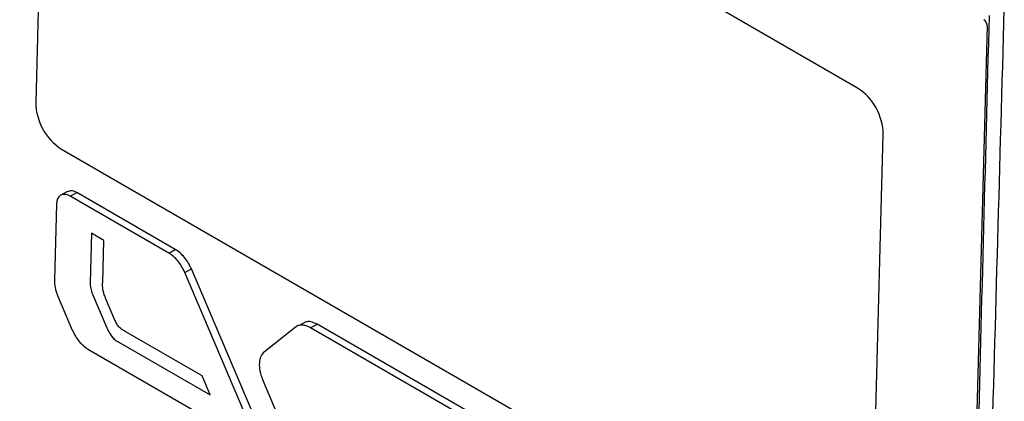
# Model space of a CAD drawing. Header units: millimetres. Extents: x 155400 to 158181, y 110534 to 115156.
# Tile 112 of 121: x 157686 to 157738, y 114657 to 114677. Entities that reach past the tile are written whole.
import ezdxf

# ---------------------------------------------------------------- set-up
doc = ezdxf.new("R2010")
doc.units = ezdxf.units.MM

msp = doc.modelspace()

# ---------------------------------------------------------------- linework, layer by layer
at = {"color": 7, "linetype": 'Continuous', "lineweight": 25}
for p, q in [((157730.64, 114673.466), (157688.921, 114697.555)), ((157687.463, 114696.714), (157686.828, 114672.681)), ((157737.552, 114676.802), (157735.253, 114589.56)), ((157731.375, 114646.959), (157732.011, 114670.992)), ((157688.198, 114670.207), (157729.917, 114646.118)), ((157688.514, 114667.938), (157688.16, 114667.747)), ((157688.658, 114667.696), (157689.012, 114667.888)), ((157694.268, 114664.853), (157689.012, 114667.888)), ((157687.929, 114667.276), (157687.822, 114663.226)), ((157693.914, 114664.662), (157688.658, 114667.696)), ((157689.799, 114665.717), (157689.729, 114663.074)), ((157690.453, 114665.338), (157689.799, 114665.717)), ((157690.394, 114663.116), (157690.453, 114665.338)), ((157693.914, 114664.662), (157694.268, 114664.853)), ((157694.769, 114663.63), (157695.122, 114663.822)), ((157698.005, 114656.01), (157694.769, 114663.63)), ((157698.359, 114656.201), (157695.122, 114663.822)), ((157687.994, 114662.405), (157688.776, 114660.555)), ((157689.855, 114662.47), (157690.621, 114660.667)), ((157691.046, 114661.089), (157690.547, 114662.262)), ((157701.221, 114660.991), (157700.868, 114660.8)), ((157695.704, 114658.104), (157691.635, 114660.456)), ((157700.651, 114660.696), (157699.014, 114659.394)), ((157701.477, 114660.672), (157701.83, 114660.864)), ((157715.149, 114652.778), (157701.477, 114660.672)), ((157715.502, 114652.969), (157701.83, 114660.864)), ((157689.632, 114659.52), (157697.392, 114655.04)), ((157691.247, 114659.911), (157696.124, 114657.095)), ((157696.124, 114657.095), (157695.704, 114658.104)), ((157698.917, 114657.92), (157700.422, 114654.357))]:
    msp.add_line(p, q, dxfattribs=at)
for centre, radius, start, end in [((157737.178, 114676.797), 0.374, 0.8043, 57.1642), ((157729.017, 114670.95), 2.994, 0.801, 57.1645), ((157689.822, 114672.723), 2.994, 180.801, 237.1645)]:
    msp.add_arc(centre, radius, start, end, dxfattribs=at)
for points, knots in [([(157643.073, 114855.551), (157642.574, 114841.031), (157642.07, 114826.373), (157641.055, 114796.866), (157640.544, 114782.017), (157639.007, 114737.324), (157637.975, 114707.338), (157636.439, 114662.684), (157635.929, 114647.854), (157635.296, 114629.442), (157635.106, 114623.928), (157634.885, 114617.513), (157634.787, 114614.653), (157634.752, 114613.625), (157634.744, 114613.396), (157634.739, 114613.28), (157634.732, 114612.955), (157634.734, 114612.764), (157634.746, 114612.406), (157634.755, 114612.237), (157634.778, 114611.91), (157634.793, 114611.752), (157634.843, 114611.291), (157634.885, 114610.999), (157634.986, 114610.421), (157635.044, 114610.136), (157635.179, 114609.56), (157635.255, 114609.27), (157635.432, 114608.668), (157635.532, 114608.357), (157635.712, 114607.853), (157635.777, 114607.677), (157635.887, 114607.398), (157635.926, 114607.301), (157636.003, 114607.11), (157636.195, 114606.632), (157636.696, 114605.383), (157637.162, 114604.221), (157638.724, 114600.328), (157639.998, 114597.152), (157642.563, 114590.757), (157643.853, 114587.54), (157646.412, 114581.16), (157647.681, 114577.998), (157649.543, 114573.356), (157650.234, 114571.634), (157650.914, 114569.937), (157651.065, 114569.561), (157651.141, 114569.376), (157651.367, 114568.85), (157651.519, 114568.528), (157651.983, 114567.608), (157652.3, 114567.057), (157652.967, 114566.018), (157653.315, 114565.531), (157654.062, 114564.594), (157654.458, 114564.145), (157655.12, 114563.483), (157655.353, 114563.264), (157655.852, 114562.827), (157656.119, 114562.609), (157656.57, 114562.275), (157656.729, 114562.163), (157657.073, 114561.933), (157657.26, 114561.816), (157657.902, 114561.444), (157658.333, 114561.196), (157665.663, 114556.964), (157672.853, 114552.814), (157687.61, 114544.295), (157695.174, 114539.928), (157702.739, 114535.561)], [0, 0, 0, 0, 0.125, 0.125, 0.25, 0.25, 0.5, 0.5, 0.625, 0.625, 0.65625, 0.671875, 0.679688, 0.680664, 0.680664, 0.681641, 0.681641, 0.683594, 0.683594, 0.685547, 0.685547, 0.6875, 0.6875, 0.691406, 0.691406, 0.695313, 0.695313, 0.699219, 0.699219, 0.703125, 0.703125, 0.705078, 0.705078, 0.706055, 0.706055, 0.707031, 0.710938, 0.71875, 0.71875, 0.75, 0.75, 0.78125, 0.78125, 0.8125, 0.8125, 0.828125, 0.830078, 0.830078, 0.832031, 0.832031, 0.835938, 0.835938, 0.84375, 0.84375, 0.851563, 0.851563, 0.859375, 0.859375, 0.863281, 0.863281, 0.867188, 0.867188, 0.869141, 0.869141, 0.871094, 0.871094, 0.875, 0.875, 0.9375, 0.9375, 1, 1, 1, 1]), ([(157710.594, 114553.997), (157709.439, 114554.664), (157707.136, 114555.995), (157703.695, 114557.994), (157700.27, 114559.99), (157696.855, 114561.989), (157693.146, 114564.17), (157689.156, 114566.525), (157684.898, 114569.051), (157680.677, 114571.567), (157677.525, 114573.456), (157675.425, 114574.718), (157674.371, 114575.353), (157673.318, 114575.986), (157672.559, 114576.446), (157672.029, 114576.763), (157671.646, 114577.01), (157671.003, 114577.474), (157670.115, 114578.233), (157669.149, 114579.238), (157668.214, 114580.409), (157667.387, 114581.641), (157666.804, 114582.688), (157666.435, 114583.444), (157666.202, 114583.956), (157665.964, 114584.531), (157665.702, 114585.155), (157665.338, 114586.022), (157664.801, 114587.302), (157664.019, 114589.174), (157662.643, 114592.466), (157660.748, 114597.01), (157658.995, 114601.232), (157657.825, 114604.055), (157657.241, 114605.464), (157656.66, 114606.868), (157656.208, 114607.963), (157655.897, 114608.712), (157655.734, 114609.11), (157655.6, 114609.465), (157655.478, 114609.809), (157655.366, 114610.147), (157655.264, 114610.477), (157655.172, 114610.798), (157654.996, 114611.463), (157654.787, 114612.486), (157654.682, 114613.524), (157654.664, 114614.266), (157654.669, 114614.685), (157654.67, 114615.077), (157654.672, 114615.708), (157654.676, 114616.926), (157654.687, 114619.669), (157654.712, 114625.29), (157654.76, 114633.494), (157654.834, 114643.349), (157654.957, 114656.502), (157655.153, 114672.967), (157655.42, 114690.221), (157655.689, 114704.957), (157655.937, 114717.164), (157656.213, 114729.386), (157656.515, 114741.625), (157656.843, 114753.88), (157657.197, 114766.152), (157657.578, 114778.439), (157657.986, 114790.742), (157658.42, 114803.062), (157658.88, 114815.397), (157659.367, 114827.749), (157659.879, 114840.116), (157660.242, 114848.373), (157660.424, 114852.502)], [0, 0, 0, 0, 0.012688, 0.025317, 0.037911, 0.050497, 0.063101, 0.07904, 0.094839, 0.110545, 0.126202, 0.130156, 0.134103, 0.138043, 0.141978, 0.142652, 0.143991, 0.1463, 0.149907, 0.154174, 0.157833, 0.161868, 0.165756, 0.167102, 0.16842, 0.170149, 0.171992, 0.173734, 0.177543, 0.182892, 0.189679, 0.20557, 0.221569, 0.225582, 0.22957, 0.233543, 0.237513, 0.238873, 0.23991, 0.240897, 0.241868, 0.242819, 0.24375, 0.244656, 0.245533, 0.249397, 0.253436, 0.254787, 0.256337, 0.257425, 0.258514, 0.262323, 0.268989, 0.284542, 0.31565, 0.346761, 0.377864, 0.44009, 0.502293, 0.540543, 0.578798, 0.617059, 0.655325, 0.693597, 0.731874, 0.770158, 0.808448, 0.846745, 0.885048, 0.923358, 0.961675, 1, 1, 1, 1]), ([(157781.666, 114775.543), (157781.167, 114761.023), (157780.663, 114746.365), (157779.648, 114716.858), (157779.137, 114702.009), (157777.6, 114657.316), (157776.568, 114627.33), (157775.032, 114582.676), (157774.522, 114567.846), (157773.889, 114549.434), (157773.699, 114543.92), (157773.478, 114537.505), (157773.38, 114534.645), (157773.344, 114533.617), (157773.337, 114533.388), (157773.333, 114533.271), (157773.318, 114532.951), (157773.303, 114532.77), (157773.268, 114532.439), (157773.248, 114532.287), (157773.203, 114531.999), (157773.179, 114531.863), (157773.1, 114531.477), (157773.039, 114531.245), (157772.904, 114530.802), (157772.828, 114530.594), (157772.66, 114530.194), (157772.567, 114530.001), (157772.357, 114529.623), (157772.239, 114529.437), (157772.032, 114529.156), (157771.958, 114529.062), (157771.833, 114528.918), (157771.789, 114528.87), (157771.702, 114528.773), (157771.485, 114528.53), (157770.92, 114527.897), (157770.393, 114527.308), (157768.63, 114525.334), (157767.191, 114523.724), (157764.295, 114520.482), (157762.838, 114518.852), (157759.948, 114515.617), (157758.515, 114514.014), (157756.413, 114511.661), (157755.633, 114510.788), (157754.864, 114509.928), (157754.694, 114509.737), (157754.609, 114509.645), (157754.355, 114509.396), (157754.187, 114509.259), (157753.68, 114508.899), (157753.338, 114508.729), (157752.627, 114508.486), (157752.259, 114508.412), (157751.479, 114508.357), (157751.068, 114508.373), (157750.386, 114508.487), (157750.149, 114508.54), (157749.639, 114508.685), (157749.368, 114508.778), (157748.911, 114508.968), (157748.751, 114509.039), (157748.405, 114509.208), (157748.218, 114509.307), (157747.576, 114509.677), (157747.145, 114509.926), (157739.815, 114514.158), (157732.625, 114518.308), (157717.868, 114526.827), (157710.303, 114531.194), (157702.739, 114535.561)], [0, 0, 0, 0, 0.125, 0.125, 0.25, 0.25, 0.5, 0.5, 0.625, 0.625, 0.65625, 0.671875, 0.679687, 0.680664, 0.680664, 0.681641, 0.681641, 0.683594, 0.683594, 0.685547, 0.685547, 0.6875, 0.6875, 0.691406, 0.691406, 0.695312, 0.695312, 0.699219, 0.699219, 0.703125, 0.703125, 0.705078, 0.705078, 0.706055, 0.706055, 0.707031, 0.710937, 0.71875, 0.71875, 0.75, 0.75, 0.78125, 0.78125, 0.8125, 0.8125, 0.828125, 0.830078, 0.830078, 0.832031, 0.832031, 0.835937, 0.835937, 0.84375, 0.84375, 0.851562, 0.851562, 0.859375, 0.859375, 0.863281, 0.863281, 0.867187, 0.867187, 0.869141, 0.869141, 0.871094, 0.871094, 0.875, 0.875, 0.9375, 0.9375, 1, 1, 1, 1]), ([(157735.355, 114589.617), (157735.37, 114590.28), (157735.406, 114591.859), (157735.475, 114594.61), (157735.566, 114598.122), (157735.67, 114602.102), (157735.792, 114606.659), (157735.973, 114613.45), (157736.217, 114622.51), (157736.591, 114636.391), (157737.079, 114654.669), (157737.463, 114669.289), (157737.674, 114677.343)], [0, 0, 0, 0, 0.022723, 0.054107, 0.094152, 0.142857, 0.190216, 0.25, 0.375019, 0.5, 0.72455, 1, 1, 1, 1]), ([(157735.996, 114589.048), (157736.006, 114589.355), (157736.026, 114589.969), (157736.057, 114590.889), (157736.108, 114592.422), (157736.203, 114595.494), (157736.389, 114601.955), (157736.742, 114614.888), (157737.214, 114632.512), (157737.819, 114654.682), (157738.235, 114669.455), (157738.467, 114677.698)], [0, 0, 0, 0, 0.010444, 0.020851, 0.031251, 0.062501, 0.125001, 0.25, 0.5, 0.721039, 1, 1, 1, 1]), ([(157688.658, 114667.696), (157688.565, 114667.75), (157688.473, 114667.782), (157688.299, 114667.797), (157688.219, 114667.781), (157688.018, 114667.665), (157687.935, 114667.495), (157687.929, 114667.276)], [0, 0, 0, 0, 0.25, 0.25, 0.5, 0.5, 1, 1, 1, 1]), ([(157689.012, 114667.888), (157688.906, 114667.936), (157688.72, 114668.021), (157688.581, 114667.952), (157688.521, 114667.922)], [0, 0, 0, 0, 0.571083, 1, 1, 1, 1]), ([(157694.769, 114663.63), (157694.722, 114663.741), (157694.667, 114663.847), (157694.544, 114664.051), (157694.474, 114664.149), (157694.253, 114664.416), (157694.085, 114664.563), (157693.914, 114664.662)], [0, 0, 0, 0, 0.25, 0.25, 0.5, 0.5, 1, 1, 1, 1]), ([(157695.122, 114663.822), (157695.075, 114663.932), (157695.021, 114664.038), (157694.897, 114664.242), (157694.827, 114664.341), (157694.607, 114664.607), (157694.439, 114664.754), (157694.268, 114664.853)], [0, 0, 0, 0, 0.25, 0.25, 0.5, 0.5, 1, 1, 1, 1]), ([(157687.822, 114663.226), (157687.819, 114663.098), (157687.832, 114662.965), (157687.89, 114662.686), (157687.935, 114662.545), (157687.994, 114662.405)], [0, 0, 0, 0, 0.5, 0.5, 1, 1, 1, 1]), ([(157689.729, 114663.074), (157689.726, 114662.981), (157689.735, 114662.881), (157689.779, 114662.676), (157689.812, 114662.573), (157689.855, 114662.47)], [0, 0, 0, 0, 0.5, 0.5, 1, 1, 1, 1]), ([(157690.547, 114662.262), (157690.516, 114662.336), (157690.487, 114662.41), (157690.44, 114662.559), (157690.422, 114662.632), (157690.388, 114662.847), (157690.391, 114662.983), (157690.394, 114663.116)], [0, 0, 0, 0, 0.25, 0.25, 0.5, 0.5, 1, 1, 1, 1]), ([(157691.635, 114660.456), (157691.578, 114660.489), (157691.521, 114660.522), (157691.408, 114660.597), (157691.353, 114660.638), (157691.246, 114660.74), (157691.196, 114660.804), (157691.113, 114660.941), (157691.078, 114661.015), (157691.046, 114661.089)], [0, 0, 0, 0, 0.25, 0.25, 0.5, 0.5, 0.75, 0.75, 1, 1, 1, 1]), ([(157701.83, 114660.864), (157701.65, 114660.95), (157701.427, 114661.057), (157701.263, 114660.984), (157701.231, 114660.97)], [0, 0, 0, 0, 0.80897, 1, 1, 1, 1]), ([(157688.776, 114660.555), (157688.823, 114660.444), (157688.878, 114660.338), (157689.002, 114660.133), (157689.071, 114660.034), (157689.219, 114659.856), (157689.298, 114659.774), (157689.463, 114659.631), (157689.547, 114659.57), (157689.632, 114659.52)], [0, 0, 0, 0, 0.25, 0.25, 0.5, 0.5, 0.75, 0.75, 1, 1, 1, 1]), ([(157690.621, 114660.667), (157690.656, 114660.585), (157690.692, 114660.505), (157690.777, 114660.35), (157690.827, 114660.274), (157690.937, 114660.142), (157690.997, 114660.085), (157691.121, 114659.988), (157691.184, 114659.947), (157691.247, 114659.911)], [0, 0, 0, 0, 0.25, 0.25, 0.5, 0.5, 0.75, 0.75, 1, 1, 1, 1]), ([(157701.477, 114660.672), (157701.399, 114660.717), (157701.322, 114660.752), (157701.171, 114660.799), (157701.095, 114660.813), (157700.883, 114660.819), (157700.755, 114660.779), (157700.651, 114660.696)], [0, 0, 0, 0, 0.25, 0.25, 0.5, 0.5, 1, 1, 1, 1]), ([(157699.014, 114659.394), (157698.937, 114659.333), (157698.876, 114659.251), (157698.785, 114659.045), (157698.758, 114658.927), (157698.731, 114658.529), (157698.791, 114658.221), (157698.917, 114657.92)], [0, 0, 0, 0, 0.25, 0.25, 0.5, 0.5, 1, 1, 1, 1])]:
    msp.add_open_spline(points, degree=3, knots=knots, dxfattribs=at)

doc.saveas('drawing.dxf')
